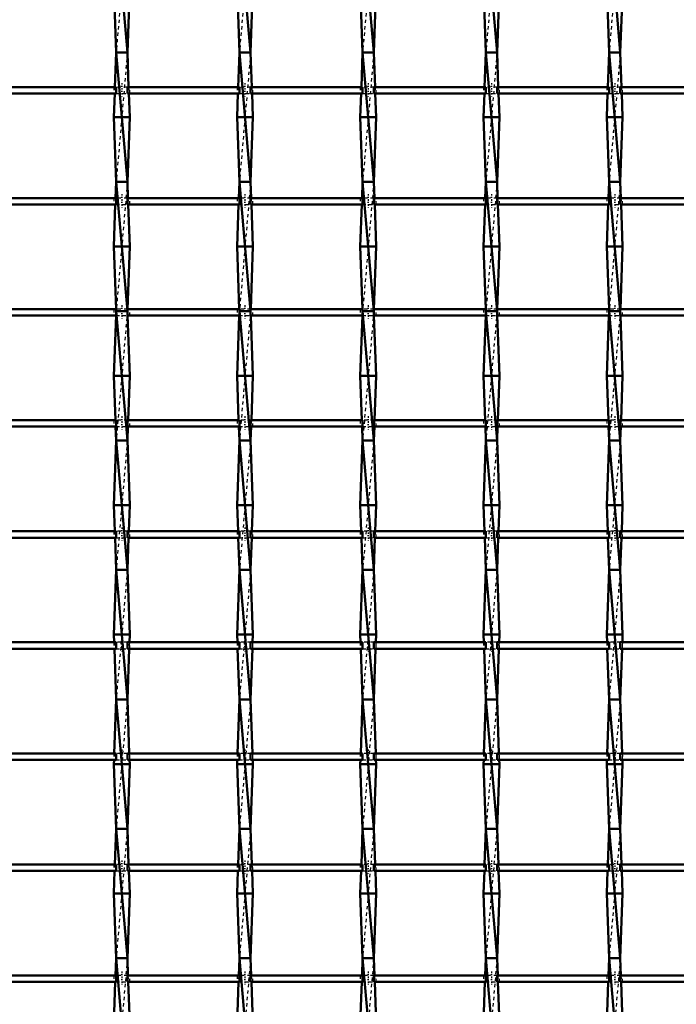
# Model space of a CAD drawing. Header units: millimetres. Extents: x -1015 to 657, y -500 to 954.
# Tile 11 of 29: x -394 to -191, y 164 to 468. Entities that reach past the tile are written whole.
import ezdxf

# ---------------------------------------------------------------- set-up
doc = ezdxf.new("R2010")
doc.units = ezdxf.units.MM
doc.linetypes.add('Center', pattern=[1.5, 0.45, -0.5, 0.05, -0.5])
doc.linetypes.add('Dashed', pattern=[2, 1, -1])
for name, color, linetype, lineweight in [('AM_0', 7, 'Continuous', 50), ('AM_7', 7, 'Center', 25), ('AM_9', 6, 'Dashed', 25)]:
    doc.layers.add(name, color=color, linetype=linetype, lineweight=lineweight)

# ---------------------------------------------------------------- blocks, each defined once
blk = doc.blocks.new('9_1dtxgxrcecm2sekvxt5zm76qg________0_in_LSSP23034382111200100035010_4')
at = {"layer": 'AM_0'}
for p, q in [((-363.68, 498), (-360.22, 458)), ((-364.4, 478), (-363.68, 458)), ((-359.5, 478), (-360.22, 458)), ((-363.68, 458), (-364.07, 447.29)), ((-360.22, 458), (-363.68, 458)), ((-363.68, 458), (-360.22, 418)), ((-360.22, 458), (-359.83, 447.29)), ((-364.14, 445.29), (-364.4, 438)), ((-359.76, 445.29), (-359.5, 438)), ((-364.4, 438), (-363.68, 418)), ((-359.5, 438), (-364.4, 438)), ((-359.5, 438), (-360.22, 418)), ((-363.68, 418), (-363.86, 412.96)), ((-360.22, 418), (-363.68, 418)), ((-363.68, 418), (-360.22, 378)), ((-360.22, 418), (-360.04, 412.96)), ((-363.94, 410.96), (-364.4, 398)), ((-359.96, 410.96), (-359.5, 398)), ((-364.4, 398), (-363.71, 378.63)), ((-359.5, 398), (-364.4, 398)), ((-359.5, 398), (-360.19, 378.63)), ((-363.68, 378), (-360.22, 338)), ((-360.22, 378), (-363.68, 378)), ((-363.73, 376.63), (-364.4, 358)), ((-360.17, 376.63), (-359.5, 358)), ((-359.5, 358), (-364.4, 358)), ((-364.4, 358), (-363.91, 344.3)), ((-359.5, 358), (-359.99, 344.3)), ((-363.84, 342.3), (-363.68, 338)), ((-360.06, 342.3), (-360.22, 338)), ((-363.68, 338), (-364.4, 318)), ((-363.68, 338), (-360.22, 298)), ((-360.22, 338), (-363.68, 338)), ((-360.22, 338), (-359.5, 318)), ((-359.5, 318), (-364.4, 318)), ((-364.4, 318), (-364.11, 309.97)), ((-359.5, 318), (-359.79, 309.97)), ((-364.04, 307.97), (-363.68, 298)), ((-359.86, 307.97), (-360.22, 298)), ((-363.68, 298), (-364.4, 278)), ((-360.22, 298), (-363.68, 298)), ((-363.68, 298), (-360.22, 258)), ((-360.22, 298), (-359.5, 278)), ((-359.5, 278), (-364.4, 278)), ((-364.4, 278), (-364.32, 275.64)), ((-359.5, 278), (-359.58, 275.64)), ((-364.24, 273.64), (-363.68, 258)), ((-359.66, 273.64), (-360.22, 258)), ((-363.68, 258), (-364.28, 241.31)), ((-360.22, 258), (-363.68, 258)), ((-363.68, 258), (-360.22, 218)), ((-360.22, 258), (-359.62, 241.31)), ((-364.35, 239.31), (-364.4, 238)), ((-364.4, 238), (-363.68, 218)), ((-359.5, 238), (-364.4, 238)), ((-359.5, 238), (-360.22, 218)), ((-359.55, 239.31), (-359.5, 238)), ((-363.68, 218), (-364.08, 206.98)), ((-363.68, 218), (-360.22, 178)), ((-360.22, 218), (-363.68, 218)), ((-360.22, 218), (-359.82, 206.98)), ((-364.15, 204.98), (-364.4, 198)), ((-359.75, 204.98), (-359.5, 198)), ((-364.4, 198), (-363.68, 178)), ((-359.5, 198), (-364.4, 198)), ((-359.5, 198), (-360.22, 178)), ((-363.68, 178), (-363.87, 172.65)), ((-363.68, 178), (-360.22, 138)), ((-360.22, 178), (-363.68, 178)), ((-360.22, 178), (-360.03, 172.65)), ((-363.95, 170.65), (-364.4, 158)), ((-359.95, 170.65), (-359.5, 158))]:
    blk.add_line(p, q, dxfattribs=at)
at = {"layer": 'AM_9'}
for p, q in [((-360.22, 498), (-363.68, 458)), ((-360.22, 458), (-363.68, 418)), ((-364.07, 447.29), (-364.14, 445.29)), ((-359.83, 447.29), (-359.76, 445.29)), ((-360.22, 418), (-363.68, 378)), ((-363.86, 412.96), (-363.94, 410.96)), ((-360.04, 412.96), (-359.96, 410.96)), ((-363.68, 378), (-363.73, 376.63)), ((-363.71, 378.63), (-363.68, 378)), ((-360.22, 378), (-363.68, 338)), ((-360.19, 378.63), (-360.22, 378)), ((-360.22, 378), (-360.17, 376.63)), ((-363.91, 344.3), (-363.84, 342.3)), ((-359.99, 344.3), (-360.06, 342.3)), ((-360.22, 338), (-363.68, 298)), ((-364.11, 309.97), (-364.04, 307.97)), ((-359.79, 309.97), (-359.86, 307.97)), ((-360.22, 298), (-363.68, 258)), ((-364.32, 275.64), (-364.24, 273.64)), ((-359.58, 275.64), (-359.66, 273.64)), ((-360.22, 258), (-363.68, 218)), ((-364.28, 241.31), (-364.35, 239.31)), ((-359.62, 241.31), (-359.55, 239.31)), ((-360.22, 218), (-363.68, 178)), ((-364.08, 206.98), (-364.15, 204.98)), ((-359.82, 206.98), (-359.75, 204.98)), ((-360.22, 178), (-363.68, 138)), ((-363.87, 172.65), (-363.95, 170.65)), ((-360.03, 172.65), (-359.95, 170.65))]:
    blk.add_line(p, q, dxfattribs=at)
blk = doc.blocks.new('10_enaftc6skjzk5pmqr5htnremq________0_in_LSSP23034382111200100035010_4')
at = {"layer": 'AM_0'}
for p, q in [((-325.58, 498), (-322.12, 458)), ((-326.3, 478), (-325.58, 458)), ((-321.4, 478), (-322.12, 458)), ((-325.58, 458), (-325.97, 447.29)), ((-322.12, 458), (-325.58, 458)), ((-325.58, 458), (-322.12, 418)), ((-322.12, 458), (-321.73, 447.29)), ((-326.04, 445.29), (-326.3, 438)), ((-321.66, 445.29), (-321.4, 438)), ((-326.3, 438), (-325.58, 418)), ((-321.4, 438), (-326.3, 438)), ((-321.4, 438), (-322.12, 418)), ((-325.58, 418), (-325.76, 412.96)), ((-322.12, 418), (-325.58, 418)), ((-325.58, 418), (-322.12, 378)), ((-322.12, 418), (-321.94, 412.96)), ((-325.84, 410.96), (-326.3, 398)), ((-321.86, 410.96), (-321.4, 398)), ((-326.3, 398), (-325.61, 378.63)), ((-321.4, 398), (-326.3, 398)), ((-321.4, 398), (-322.09, 378.63)), ((-325.58, 378), (-322.12, 338)), ((-322.12, 378), (-325.58, 378)), ((-325.63, 376.63), (-326.3, 358)), ((-322.07, 376.63), (-321.4, 358)), ((-321.4, 358), (-326.3, 358)), ((-326.3, 358), (-325.81, 344.3)), ((-321.4, 358), (-321.89, 344.3)), ((-325.74, 342.3), (-325.58, 338)), ((-321.96, 342.3), (-322.12, 338)), ((-325.58, 338), (-326.3, 318)), ((-325.58, 338), (-322.12, 298)), ((-322.12, 338), (-325.58, 338)), ((-322.12, 338), (-321.4, 318)), ((-326.3, 318), (-326.01, 309.97)), ((-321.4, 318), (-326.3, 318)), ((-321.4, 318), (-321.69, 309.97)), ((-325.94, 307.97), (-325.58, 298)), ((-321.76, 307.97), (-322.12, 298)), ((-325.58, 298), (-326.3, 278)), ((-322.12, 298), (-325.58, 298)), ((-325.58, 298), (-322.12, 258)), ((-322.12, 298), (-321.4, 278)), ((-321.4, 278), (-326.3, 278)), ((-326.3, 278), (-326.22, 275.64)), ((-321.4, 278), (-321.48, 275.64)), ((-326.14, 273.64), (-325.58, 258)), ((-321.56, 273.64), (-322.12, 258)), ((-325.58, 258), (-326.18, 241.31)), ((-325.58, 258), (-322.12, 218)), ((-322.12, 258), (-325.58, 258)), ((-322.12, 258), (-321.52, 241.31)), ((-326.25, 239.31), (-326.3, 238)), ((-321.4, 238), (-326.3, 238)), ((-326.3, 238), (-325.58, 218)), ((-321.4, 238), (-322.12, 218)), ((-321.45, 239.31), (-321.4, 238)), ((-325.58, 218), (-325.98, 206.98)), ((-325.58, 218), (-322.12, 178)), ((-322.12, 218), (-325.58, 218)), ((-322.12, 218), (-321.72, 206.98)), ((-326.05, 204.98), (-326.3, 198)), ((-321.65, 204.98), (-321.4, 198)), ((-326.3, 198), (-325.58, 178)), ((-321.4, 198), (-326.3, 198)), ((-321.4, 198), (-322.12, 178)), ((-325.58, 178), (-325.77, 172.65)), ((-322.12, 178), (-325.58, 178)), ((-325.58, 178), (-322.12, 138)), ((-322.12, 178), (-321.93, 172.65)), ((-325.85, 170.65), (-326.3, 158)), ((-321.85, 170.65), (-321.4, 158))]:
    blk.add_line(p, q, dxfattribs=at)
at = {"layer": 'AM_9'}
for p, q in [((-322.12, 498), (-325.58, 458)), ((-322.12, 458), (-325.58, 418)), ((-325.97, 447.29), (-326.04, 445.29)), ((-321.73, 447.29), (-321.66, 445.29)), ((-322.12, 418), (-325.58, 378)), ((-325.76, 412.96), (-325.84, 410.96)), ((-321.94, 412.96), (-321.86, 410.96)), ((-325.58, 378), (-325.63, 376.63)), ((-325.61, 378.63), (-325.58, 378)), ((-322.12, 378), (-325.58, 338)), ((-322.09, 378.63), (-322.12, 378)), ((-322.12, 378), (-322.07, 376.63)), ((-325.81, 344.3), (-325.74, 342.3)), ((-321.89, 344.3), (-321.96, 342.3)), ((-322.12, 338), (-325.58, 298)), ((-326.01, 309.97), (-325.94, 307.97)), ((-321.69, 309.97), (-321.76, 307.97)), ((-322.12, 298), (-325.58, 258)), ((-326.22, 275.64), (-326.14, 273.64)), ((-321.48, 275.64), (-321.56, 273.64)), ((-322.12, 258), (-325.58, 218)), ((-326.18, 241.31), (-326.25, 239.31)), ((-321.52, 241.31), (-321.45, 239.31)), ((-322.12, 218), (-325.58, 178)), ((-325.98, 206.98), (-326.05, 204.98)), ((-321.72, 206.98), (-321.65, 204.98)), ((-322.12, 178), (-325.58, 138)), ((-325.77, 172.65), (-325.85, 170.65)), ((-321.93, 172.65), (-321.85, 170.65))]:
    blk.add_line(p, q, dxfattribs=at)
blk = doc.blocks.new('11_9r05q80eah3ocpiowgy894jhm________0_in_LSSP23034382111200100035010_4')
at = {"layer": 'AM_0'}
for p, q in [((-287.48, 498), (-284.02, 458)), ((-288.2, 478), (-287.48, 458)), ((-283.3, 478), (-284.02, 458)), ((-287.48, 458), (-287.87, 447.29)), ((-284.02, 458), (-287.48, 458)), ((-287.48, 458), (-284.02, 418)), ((-284.02, 458), (-283.63, 447.29)), ((-287.94, 445.29), (-288.2, 438)), ((-283.56, 445.29), (-283.3, 438)), ((-288.2, 438), (-287.48, 418)), ((-283.3, 438), (-288.2, 438)), ((-283.3, 438), (-284.02, 418)), ((-287.48, 418), (-287.66, 412.96)), ((-284.02, 418), (-287.48, 418)), ((-287.48, 418), (-284.02, 378)), ((-284.02, 418), (-283.84, 412.96)), ((-287.74, 410.96), (-288.2, 398)), ((-283.76, 410.96), (-283.3, 398)), ((-283.3, 398), (-288.2, 398)), ((-288.2, 398), (-287.51, 378.63)), ((-283.3, 398), (-283.99, 378.63)), ((-287.48, 378), (-284.02, 338)), ((-284.02, 378), (-287.48, 378)), ((-287.53, 376.63), (-288.2, 358)), ((-283.97, 376.63), (-283.3, 358)), ((-283.3, 358), (-288.2, 358)), ((-288.2, 358), (-287.71, 344.3)), ((-283.3, 358), (-283.79, 344.3)), ((-287.64, 342.3), (-287.48, 338)), ((-283.86, 342.3), (-284.02, 338)), ((-287.48, 338), (-288.2, 318)), ((-284.02, 338), (-287.48, 338)), ((-287.48, 338), (-284.02, 298)), ((-284.02, 338), (-283.3, 318)), ((-288.2, 318), (-287.91, 309.97)), ((-283.3, 318), (-288.2, 318)), ((-283.3, 318), (-283.59, 309.97)), ((-287.84, 307.97), (-287.48, 298)), ((-283.66, 307.97), (-284.02, 298)), ((-287.48, 298), (-288.2, 278)), ((-284.02, 298), (-287.48, 298)), ((-287.48, 298), (-284.02, 258)), ((-284.02, 298), (-283.3, 278)), ((-288.2, 278), (-288.12, 275.64)), ((-283.3, 278), (-288.2, 278)), ((-283.3, 278), (-283.38, 275.64)), ((-288.04, 273.64), (-287.48, 258)), ((-283.46, 273.64), (-284.02, 258)), ((-287.48, 258), (-288.08, 241.31)), ((-284.02, 258), (-287.48, 258)), ((-287.48, 258), (-284.02, 218)), ((-284.02, 258), (-283.42, 241.31)), ((-288.15, 239.31), (-288.2, 238)), ((-283.3, 238), (-288.2, 238)), ((-288.2, 238), (-287.48, 218)), ((-283.3, 238), (-284.02, 218)), ((-283.35, 239.31), (-283.3, 238)), ((-287.48, 218), (-287.88, 206.98)), ((-287.48, 218), (-284.02, 178)), ((-284.02, 218), (-287.48, 218)), ((-284.02, 218), (-283.62, 206.98)), ((-287.95, 204.98), (-288.2, 198)), ((-283.55, 204.98), (-283.3, 198)), ((-288.2, 198), (-287.48, 178)), ((-283.3, 198), (-288.2, 198)), ((-283.3, 198), (-284.02, 178)), ((-287.48, 178), (-287.67, 172.65)), ((-284.02, 178), (-287.48, 178)), ((-287.48, 178), (-284.02, 138)), ((-284.02, 178), (-283.83, 172.65)), ((-287.75, 170.65), (-288.2, 158)), ((-283.75, 170.65), (-283.3, 158))]:
    blk.add_line(p, q, dxfattribs=at)
at = {"layer": 'AM_9'}
for p, q in [((-284.02, 498), (-287.48, 458)), ((-284.02, 458), (-287.48, 418)), ((-287.87, 447.29), (-287.94, 445.29)), ((-283.63, 447.29), (-283.56, 445.29)), ((-284.02, 418), (-287.48, 378)), ((-287.66, 412.96), (-287.74, 410.96)), ((-283.84, 412.96), (-283.76, 410.96)), ((-287.48, 378), (-287.53, 376.63)), ((-287.51, 378.63), (-287.48, 378)), ((-284.02, 378), (-287.48, 338)), ((-283.99, 378.63), (-284.02, 378)), ((-284.02, 378), (-283.97, 376.63)), ((-287.71, 344.3), (-287.64, 342.3)), ((-283.79, 344.3), (-283.86, 342.3)), ((-284.02, 338), (-287.48, 298)), ((-287.91, 309.97), (-287.84, 307.97)), ((-283.59, 309.97), (-283.66, 307.97)), ((-284.02, 298), (-287.48, 258)), ((-288.12, 275.64), (-288.04, 273.64)), ((-283.38, 275.64), (-283.46, 273.64)), ((-284.02, 258), (-287.48, 218)), ((-288.08, 241.31), (-288.15, 239.31)), ((-283.42, 241.31), (-283.35, 239.31)), ((-284.02, 218), (-287.48, 178)), ((-287.88, 206.98), (-287.95, 204.98)), ((-283.62, 206.98), (-283.55, 204.98)), ((-284.02, 178), (-287.48, 138)), ((-287.67, 172.65), (-287.75, 170.65)), ((-283.83, 172.65), (-283.75, 170.65))]:
    blk.add_line(p, q, dxfattribs=at)
blk = doc.blocks.new('12_hw4xsobmwpubuep6j9njqtwuf________0_in_LSSP23034382111200100035010_4')
at = {"layer": 'AM_0'}
for p, q in [((-249.38, 498), (-245.92, 458)), ((-250.1, 478), (-249.38, 458)), ((-245.2, 478), (-245.92, 458)), ((-249.38, 458), (-249.77, 447.29)), ((-245.92, 458), (-249.38, 458)), ((-249.38, 458), (-245.92, 418)), ((-245.92, 458), (-245.53, 447.29)), ((-249.84, 445.29), (-250.1, 438)), ((-245.46, 445.29), (-245.2, 438)), ((-250.1, 438), (-249.38, 418)), ((-245.2, 438), (-250.1, 438)), ((-245.2, 438), (-245.92, 418)), ((-249.38, 418), (-249.56, 412.96)), ((-245.92, 418), (-249.38, 418)), ((-249.38, 418), (-245.92, 378)), ((-245.92, 418), (-245.74, 412.96)), ((-249.64, 410.96), (-250.1, 398)), ((-245.66, 410.96), (-245.2, 398)), ((-245.2, 398), (-250.1, 398)), ((-250.1, 398), (-249.41, 378.63)), ((-245.2, 398), (-245.89, 378.63)), ((-249.38, 378), (-245.92, 338)), ((-245.92, 378), (-249.38, 378)), ((-249.43, 376.63), (-250.1, 358)), ((-245.87, 376.63), (-245.2, 358)), ((-245.2, 358), (-250.1, 358)), ((-250.1, 358), (-249.61, 344.3)), ((-245.2, 358), (-245.69, 344.3)), ((-249.54, 342.3), (-249.38, 338)), ((-245.76, 342.3), (-245.92, 338)), ((-249.38, 338), (-250.1, 318)), ((-245.92, 338), (-249.38, 338)), ((-249.38, 338), (-245.92, 298)), ((-245.92, 338), (-245.2, 318)), ((-250.1, 318), (-249.81, 309.97)), ((-245.2, 318), (-250.1, 318)), ((-245.2, 318), (-245.49, 309.97)), ((-249.74, 307.97), (-249.38, 298)), ((-245.56, 307.97), (-245.92, 298)), ((-249.38, 298), (-250.1, 278)), ((-245.92, 298), (-249.38, 298)), ((-249.38, 298), (-245.92, 258)), ((-245.92, 298), (-245.2, 278)), ((-245.2, 278), (-250.1, 278)), ((-250.1, 278), (-250.02, 275.64)), ((-245.2, 278), (-245.28, 275.64)), ((-249.94, 273.64), (-249.38, 258)), ((-245.36, 273.64), (-245.92, 258)), ((-249.38, 258), (-249.98, 241.31)), ((-249.38, 258), (-245.92, 218)), ((-245.92, 258), (-249.38, 258)), ((-245.92, 258), (-245.32, 241.31)), ((-250.05, 239.31), (-250.1, 238)), ((-245.2, 238), (-250.1, 238)), ((-250.1, 238), (-249.38, 218)), ((-245.2, 238), (-245.92, 218)), ((-245.25, 239.31), (-245.2, 238)), ((-249.38, 218), (-249.78, 206.98)), ((-249.38, 218), (-245.92, 178)), ((-245.92, 218), (-249.38, 218)), ((-245.92, 218), (-245.52, 206.98)), ((-249.85, 204.98), (-250.1, 198)), ((-245.45, 204.98), (-245.2, 198)), ((-245.2, 198), (-250.1, 198)), ((-250.1, 198), (-249.38, 178)), ((-245.2, 198), (-245.92, 178)), ((-249.38, 178), (-249.57, 172.65)), ((-249.38, 178), (-245.92, 138)), ((-245.92, 178), (-249.38, 178)), ((-245.92, 178), (-245.73, 172.65)), ((-249.65, 170.65), (-250.1, 158)), ((-245.65, 170.65), (-245.2, 158))]:
    blk.add_line(p, q, dxfattribs=at)
at = {"layer": 'AM_9'}
for p, q in [((-245.92, 498), (-249.38, 458)), ((-245.92, 458), (-249.38, 418)), ((-249.77, 447.29), (-249.84, 445.29)), ((-245.53, 447.29), (-245.46, 445.29)), ((-245.92, 418), (-249.38, 378)), ((-249.56, 412.96), (-249.64, 410.96)), ((-245.74, 412.96), (-245.66, 410.96)), ((-249.38, 378), (-249.43, 376.63)), ((-249.41, 378.63), (-249.38, 378)), ((-245.92, 378), (-249.38, 338)), ((-245.89, 378.63), (-245.92, 378)), ((-245.92, 378), (-245.87, 376.63)), ((-249.61, 344.3), (-249.54, 342.3)), ((-245.69, 344.3), (-245.76, 342.3)), ((-245.92, 338), (-249.38, 298)), ((-249.81, 309.97), (-249.74, 307.97)), ((-245.49, 309.97), (-245.56, 307.97)), ((-245.92, 298), (-249.38, 258)), ((-250.02, 275.64), (-249.94, 273.64)), ((-245.28, 275.64), (-245.36, 273.64)), ((-245.92, 258), (-249.38, 218)), ((-249.98, 241.31), (-250.05, 239.31)), ((-245.32, 241.31), (-245.25, 239.31)), ((-245.92, 218), (-249.38, 178)), ((-249.78, 206.98), (-249.85, 204.98)), ((-245.52, 206.98), (-245.45, 204.98)), ((-245.92, 178), (-249.38, 138)), ((-249.57, 172.65), (-249.65, 170.65)), ((-245.73, 172.65), (-245.65, 170.65))]:
    blk.add_line(p, q, dxfattribs=at)
blk = doc.blocks.new('13_degqc0vmkqrz8p42gkclhe0ut________0_in_LSSP23034382111200100035010_4')
at = {"layer": 'AM_0'}
for p, q in [((-211.28, 498), (-207.82, 458)), ((-212, 478), (-211.28, 458)), ((-207.1, 478), (-207.82, 458)), ((-211.28, 458), (-211.67, 447.29)), ((-207.82, 458), (-211.28, 458)), ((-211.28, 458), (-207.82, 418)), ((-207.82, 458), (-207.43, 447.29)), ((-211.74, 445.29), (-212, 438)), ((-207.36, 445.29), (-207.1, 438)), ((-212, 438), (-211.28, 418)), ((-207.1, 438), (-212, 438)), ((-207.1, 438), (-207.82, 418)), ((-211.28, 418), (-211.46, 412.96)), ((-207.82, 418), (-211.28, 418)), ((-211.28, 418), (-207.82, 378)), ((-207.82, 418), (-207.64, 412.96)), ((-211.54, 410.96), (-212, 398)), ((-207.56, 410.96), (-207.1, 398)), ((-207.1, 398), (-212, 398)), ((-212, 398), (-211.31, 378.63)), ((-207.1, 398), (-207.79, 378.63)), ((-211.28, 378), (-207.82, 338)), ((-207.82, 378), (-211.28, 378)), ((-211.33, 376.63), (-212, 358)), ((-207.77, 376.63), (-207.1, 358)), ((-207.1, 358), (-212, 358)), ((-212, 358), (-211.51, 344.3)), ((-207.1, 358), (-207.59, 344.3)), ((-211.44, 342.3), (-211.28, 338)), ((-207.66, 342.3), (-207.82, 338)), ((-211.28, 338), (-212, 318)), ((-207.82, 338), (-211.28, 338)), ((-211.28, 338), (-207.82, 298)), ((-207.82, 338), (-207.1, 318)), ((-212, 318), (-211.71, 309.97)), ((-207.1, 318), (-212, 318)), ((-207.1, 318), (-207.39, 309.97)), ((-211.64, 307.97), (-211.28, 298)), ((-207.46, 307.97), (-207.82, 298)), ((-211.28, 298), (-212, 278)), ((-207.82, 298), (-211.28, 298)), ((-211.28, 298), (-207.82, 258)), ((-207.82, 298), (-207.1, 278)), ((-207.1, 278), (-212, 278)), ((-212, 278), (-211.92, 275.64)), ((-207.1, 278), (-207.18, 275.64)), ((-211.84, 273.64), (-211.28, 258)), ((-207.26, 273.64), (-207.82, 258)), ((-211.28, 258), (-211.88, 241.31)), ((-211.28, 258), (-207.82, 218)), ((-207.82, 258), (-211.28, 258)), ((-207.82, 258), (-207.22, 241.31)), ((-211.95, 239.31), (-212, 238)), ((-212, 238), (-211.28, 218)), ((-207.1, 238), (-212, 238)), ((-207.1, 238), (-207.82, 218)), ((-207.15, 239.31), (-207.1, 238)), ((-211.28, 218), (-211.68, 206.98)), ((-211.28, 218), (-207.82, 178)), ((-207.82, 218), (-211.28, 218)), ((-207.82, 218), (-207.42, 206.98)), ((-211.75, 204.98), (-212, 198)), ((-207.35, 204.98), (-207.1, 198)), ((-207.1, 198), (-212, 198)), ((-212, 198), (-211.28, 178)), ((-207.1, 198), (-207.82, 178)), ((-211.28, 178), (-211.47, 172.65)), ((-211.28, 178), (-207.82, 138)), ((-207.82, 178), (-211.28, 178)), ((-207.82, 178), (-207.63, 172.65)), ((-211.55, 170.65), (-212, 158)), ((-207.55, 170.65), (-207.1, 158))]:
    blk.add_line(p, q, dxfattribs=at)
at = {"layer": 'AM_9'}
for p, q in [((-207.82, 498), (-211.28, 458)), ((-207.82, 458), (-211.28, 418)), ((-211.67, 447.29), (-211.74, 445.29)), ((-207.43, 447.29), (-207.36, 445.29)), ((-207.82, 418), (-211.28, 378)), ((-211.46, 412.96), (-211.54, 410.96)), ((-207.64, 412.96), (-207.56, 410.96)), ((-211.28, 378), (-211.33, 376.63)), ((-211.31, 378.63), (-211.28, 378)), ((-207.82, 378), (-211.28, 338)), ((-207.79, 378.63), (-207.82, 378)), ((-207.82, 378), (-207.77, 376.63)), ((-211.51, 344.3), (-211.44, 342.3)), ((-207.59, 344.3), (-207.66, 342.3)), ((-207.82, 338), (-211.28, 298)), ((-211.71, 309.97), (-211.64, 307.97)), ((-207.39, 309.97), (-207.46, 307.97)), ((-207.82, 298), (-211.28, 258)), ((-211.92, 275.64), (-211.84, 273.64)), ((-207.18, 275.64), (-207.26, 273.64)), ((-207.82, 258), (-211.28, 218)), ((-211.88, 241.31), (-211.95, 239.31)), ((-207.22, 241.31), (-207.15, 239.31)), ((-207.82, 218), (-211.28, 178)), ((-211.68, 206.98), (-211.75, 204.98)), ((-207.42, 206.98), (-207.35, 204.98)), ((-207.82, 178), (-211.28, 138)), ((-211.47, 172.65), (-211.55, 170.65)), ((-207.63, 172.65), (-207.55, 170.65))]:
    blk.add_line(p, q, dxfattribs=at)
blk = doc.blocks.new('55_31osm7ojykhf53s5sb7mkqvcg________0_in_LSSP23034382111200100035010_4')
at = {"layer": 'AM_0'}
for p, q in [((-363.68, 172.65), (-398.32, 172.65)), ((-363.68, 170.65), (-398.32, 170.65)), ((-363.68, 172.65), (-363.68, 170.65)), ((-325.58, 172.65), (-360.22, 172.65)), ((-360.22, 170.65), (-360.22, 172.65)), ((-325.58, 170.65), (-360.22, 170.65)), ((-325.58, 172.65), (-325.58, 170.65)), ((-287.48, 172.65), (-322.12, 172.65)), ((-322.12, 170.65), (-322.12, 172.65)), ((-287.48, 170.65), (-322.12, 170.65)), ((-287.48, 172.65), (-287.48, 170.65)), ((-249.38, 172.65), (-284.02, 172.65)), ((-284.02, 170.65), (-284.02, 172.65)), ((-249.38, 170.65), (-284.02, 170.65)), ((-249.38, 172.65), (-249.38, 170.65)), ((-211.28, 172.65), (-245.92, 172.65)), ((-245.92, 170.65), (-245.92, 172.65)), ((-211.28, 170.65), (-245.92, 170.65)), ((-211.28, 172.65), (-211.28, 170.65)), ((-173.18, 172.65), (-207.82, 172.65)), ((-207.82, 170.65), (-207.82, 172.65)), ((-173.18, 170.65), (-207.82, 170.65))]:
    blk.add_line(p, q, dxfattribs=at)
at = {"layer": 'AM_7'}
for p, q in [((-361.95, 173.85), (-361.95, 169.45)), ((-323.85, 173.85), (-323.85, 169.45)), ((-285.75, 173.85), (-285.75, 169.45)), ((-247.65, 173.85), (-247.65, 169.45)), ((-209.55, 173.85), (-209.55, 169.45))]:
    blk.add_line(p, q, dxfattribs=at)
at = {"layer": 'AM_9'}
for p, q in [((-364.4, 172.65), (-364.4, 170.65)), ((-360.22, 172.65), (-363.68, 172.65)), ((-363.68, 170.65), (-360.22, 170.65)), ((-359.5, 170.65), (-359.5, 172.65)), ((-326.3, 172.65), (-326.3, 170.65)), ((-322.12, 172.65), (-325.58, 172.65)), ((-325.58, 170.65), (-322.12, 170.65)), ((-321.4, 170.65), (-321.4, 172.65)), ((-288.2, 172.65), (-288.2, 170.65)), ((-284.02, 172.65), (-287.48, 172.65)), ((-287.48, 170.65), (-284.02, 170.65)), ((-283.3, 170.65), (-283.3, 172.65)), ((-250.1, 172.65), (-250.1, 170.65)), ((-245.92, 172.65), (-249.38, 172.65)), ((-249.38, 170.65), (-245.92, 170.65)), ((-245.2, 170.65), (-245.2, 172.65)), ((-212, 172.65), (-212, 170.65)), ((-207.82, 172.65), (-211.28, 172.65)), ((-211.28, 170.65), (-207.82, 170.65)), ((-207.1, 170.65), (-207.1, 172.65))]:
    blk.add_line(p, q, dxfattribs=at)
blk = doc.blocks.new('56_trdjg113o0bcu8ro5bvf2aiml________0_in_LSSP23034382111200100035010_4')
at = {"layer": 'AM_0'}
for p, q in [((-363.68, 206.98), (-398.32, 206.98)), ((-363.68, 204.98), (-398.32, 204.98)), ((-363.68, 206.98), (-363.68, 204.98)), ((-325.58, 206.98), (-360.22, 206.98)), ((-360.22, 204.98), (-360.22, 206.98)), ((-325.58, 204.98), (-360.22, 204.98)), ((-325.58, 206.98), (-325.58, 204.98)), ((-287.48, 206.98), (-322.12, 206.98)), ((-322.12, 204.98), (-322.12, 206.98)), ((-287.48, 204.98), (-322.12, 204.98)), ((-287.48, 206.98), (-287.48, 204.98)), ((-249.38, 206.98), (-284.02, 206.98)), ((-284.02, 204.98), (-284.02, 206.98)), ((-249.38, 204.98), (-284.02, 204.98)), ((-249.38, 206.98), (-249.38, 204.98)), ((-211.28, 206.98), (-245.92, 206.98)), ((-245.92, 204.98), (-245.92, 206.98)), ((-211.28, 204.98), (-245.92, 204.98)), ((-211.28, 206.98), (-211.28, 204.98)), ((-173.18, 206.98), (-207.82, 206.98)), ((-207.82, 204.98), (-207.82, 206.98)), ((-173.18, 204.98), (-207.82, 204.98))]:
    blk.add_line(p, q, dxfattribs=at)
at = {"layer": 'AM_7'}
for p, q in [((-361.95, 208.18), (-361.95, 203.78)), ((-323.85, 208.18), (-323.85, 203.78)), ((-285.75, 208.18), (-285.75, 203.78)), ((-247.65, 208.18), (-247.65, 203.78)), ((-209.55, 208.18), (-209.55, 203.78))]:
    blk.add_line(p, q, dxfattribs=at)
at = {"layer": 'AM_9'}
for p, q in [((-364.4, 206.98), (-364.4, 204.98)), ((-360.22, 206.98), (-363.68, 206.98)), ((-363.68, 204.98), (-360.22, 204.98)), ((-359.5, 204.98), (-359.5, 206.98)), ((-326.3, 206.98), (-326.3, 204.98)), ((-322.12, 206.98), (-325.58, 206.98)), ((-325.58, 204.98), (-322.12, 204.98)), ((-321.4, 204.98), (-321.4, 206.98)), ((-288.2, 206.98), (-288.2, 204.98)), ((-284.02, 206.98), (-287.48, 206.98)), ((-287.48, 204.98), (-284.02, 204.98)), ((-283.3, 204.98), (-283.3, 206.98)), ((-250.1, 206.98), (-250.1, 204.98)), ((-245.92, 206.98), (-249.38, 206.98)), ((-249.38, 204.98), (-245.92, 204.98)), ((-245.2, 204.98), (-245.2, 206.98)), ((-212, 206.98), (-212, 204.98)), ((-207.82, 206.98), (-211.28, 206.98)), ((-211.28, 204.98), (-207.82, 204.98)), ((-207.1, 204.98), (-207.1, 206.98))]:
    blk.add_line(p, q, dxfattribs=at)
blk = doc.blocks.new('57_57lwovjka21ccmw956mgjjc7t________0_in_LSSP23034382111200100035010_4')
at = {"layer": 'AM_0'}
for p, q in [((-363.68, 241.31), (-398.32, 241.31)), ((-363.68, 241.31), (-363.68, 239.31)), ((-325.58, 241.31), (-360.22, 241.31)), ((-360.22, 239.31), (-360.22, 241.31)), ((-325.58, 241.31), (-325.58, 239.31)), ((-287.48, 241.31), (-322.12, 241.31)), ((-322.12, 239.31), (-322.12, 241.31)), ((-287.48, 241.31), (-287.48, 239.31)), ((-249.38, 241.31), (-284.02, 241.31)), ((-284.02, 239.31), (-284.02, 241.31)), ((-249.38, 241.31), (-249.38, 239.31)), ((-211.28, 241.31), (-245.92, 241.31)), ((-245.92, 239.31), (-245.92, 241.31)), ((-211.28, 241.31), (-211.28, 239.31)), ((-173.18, 241.31), (-207.82, 241.31)), ((-207.82, 239.31), (-207.82, 241.31)), ((-363.68, 239.31), (-398.32, 239.31)), ((-325.58, 239.31), (-360.22, 239.31)), ((-287.48, 239.31), (-322.12, 239.31)), ((-249.38, 239.31), (-284.02, 239.31)), ((-211.28, 239.31), (-245.92, 239.31)), ((-173.18, 239.31), (-207.82, 239.31))]:
    blk.add_line(p, q, dxfattribs=at)
at = {"layer": 'AM_7'}
for p, q in [((-361.95, 242.51), (-361.95, 238.11)), ((-323.85, 242.51), (-323.85, 238.11)), ((-285.75, 242.51), (-285.75, 238.11)), ((-247.65, 242.51), (-247.65, 238.11)), ((-209.55, 242.51), (-209.55, 238.11))]:
    blk.add_line(p, q, dxfattribs=at)
at = {"layer": 'AM_9'}
for p, q in [((-364.4, 241.31), (-364.4, 239.31)), ((-360.22, 241.31), (-363.68, 241.31)), ((-359.5, 239.31), (-359.5, 241.31)), ((-326.3, 241.31), (-326.3, 239.31)), ((-322.12, 241.31), (-325.58, 241.31)), ((-321.4, 239.31), (-321.4, 241.31)), ((-288.2, 241.31), (-288.2, 239.31)), ((-284.02, 241.31), (-287.48, 241.31)), ((-283.3, 239.31), (-283.3, 241.31)), ((-250.1, 241.31), (-250.1, 239.31)), ((-245.92, 241.31), (-249.38, 241.31)), ((-245.2, 239.31), (-245.2, 241.31)), ((-212, 241.31), (-212, 239.31)), ((-207.82, 241.31), (-211.28, 241.31)), ((-207.1, 239.31), (-207.1, 241.31)), ((-363.68, 239.31), (-360.22, 239.31)), ((-325.58, 239.31), (-322.12, 239.31)), ((-287.48, 239.31), (-284.02, 239.31)), ((-249.38, 239.31), (-245.92, 239.31)), ((-211.28, 239.31), (-207.82, 239.31))]:
    blk.add_line(p, q, dxfattribs=at)
blk = doc.blocks.new('58_6ewtvq109fpg4gij95gm6yh3e________0_in_LSSP23034382111200100035010_4')
at = {"layer": 'AM_0'}
for p, q in [((-363.68, 275.64), (-398.32, 275.64)), ((-363.68, 275.64), (-363.68, 273.64)), ((-325.58, 275.64), (-360.22, 275.64)), ((-360.22, 273.64), (-360.22, 275.64)), ((-325.58, 275.64), (-325.58, 273.64)), ((-287.48, 275.64), (-322.12, 275.64)), ((-322.12, 273.64), (-322.12, 275.64)), ((-287.48, 275.64), (-287.48, 273.64)), ((-249.38, 275.64), (-284.02, 275.64)), ((-284.02, 273.64), (-284.02, 275.64)), ((-249.38, 275.64), (-249.38, 273.64)), ((-211.28, 275.64), (-245.92, 275.64)), ((-245.92, 273.64), (-245.92, 275.64)), ((-211.28, 275.64), (-211.28, 273.64)), ((-173.18, 275.64), (-207.82, 275.64)), ((-207.82, 273.64), (-207.82, 275.64)), ((-363.68, 273.64), (-398.32, 273.64)), ((-325.58, 273.64), (-360.22, 273.64)), ((-287.48, 273.64), (-322.12, 273.64)), ((-249.38, 273.64), (-284.02, 273.64)), ((-211.28, 273.64), (-245.92, 273.64)), ((-173.18, 273.64), (-207.82, 273.64))]:
    blk.add_line(p, q, dxfattribs=at)
at = {"layer": 'AM_7'}
for p, q in [((-361.95, 276.84), (-361.95, 272.44)), ((-323.85, 276.84), (-323.85, 272.44)), ((-285.75, 276.84), (-285.75, 272.44)), ((-247.65, 276.84), (-247.65, 272.44)), ((-209.55, 276.84), (-209.55, 272.44))]:
    blk.add_line(p, q, dxfattribs=at)
at = {"layer": 'AM_9'}
for p, q in [((-364.4, 275.64), (-364.4, 273.64)), ((-360.22, 275.64), (-363.68, 275.64)), ((-359.5, 273.64), (-359.5, 275.64)), ((-326.3, 275.64), (-326.3, 273.64)), ((-322.12, 275.64), (-325.58, 275.64)), ((-321.4, 273.64), (-321.4, 275.64)), ((-288.2, 275.64), (-288.2, 273.64)), ((-284.02, 275.64), (-287.48, 275.64)), ((-283.3, 273.64), (-283.3, 275.64)), ((-250.1, 275.64), (-250.1, 273.64)), ((-245.92, 275.64), (-249.38, 275.64)), ((-245.2, 273.64), (-245.2, 275.64)), ((-212, 275.64), (-212, 273.64)), ((-207.82, 275.64), (-211.28, 275.64)), ((-207.1, 273.64), (-207.1, 275.64)), ((-363.68, 273.64), (-360.22, 273.64)), ((-325.58, 273.64), (-322.12, 273.64)), ((-287.48, 273.64), (-284.02, 273.64)), ((-249.38, 273.64), (-245.92, 273.64)), ((-211.28, 273.64), (-207.82, 273.64))]:
    blk.add_line(p, q, dxfattribs=at)
blk = doc.blocks.new('59_qtu5sla6vvrm43eklfg1nqm2a________0_in_LSSP23034382111200100035010_4')
at = {"layer": 'AM_0'}
for p, q in [((-363.68, 309.97), (-398.32, 309.97)), ((-363.68, 307.97), (-398.32, 307.97)), ((-363.68, 309.97), (-363.68, 307.97)), ((-325.58, 309.97), (-360.22, 309.97)), ((-360.22, 307.97), (-360.22, 309.97)), ((-325.58, 307.97), (-360.22, 307.97)), ((-325.58, 309.97), (-325.58, 307.97)), ((-287.48, 309.97), (-322.12, 309.97)), ((-322.12, 307.97), (-322.12, 309.97)), ((-287.48, 307.97), (-322.12, 307.97)), ((-287.48, 309.97), (-287.48, 307.97)), ((-249.38, 309.97), (-284.02, 309.97)), ((-284.02, 307.97), (-284.02, 309.97)), ((-249.38, 307.97), (-284.02, 307.97)), ((-249.38, 309.97), (-249.38, 307.97)), ((-211.28, 309.97), (-245.92, 309.97)), ((-245.92, 307.97), (-245.92, 309.97)), ((-211.28, 307.97), (-245.92, 307.97)), ((-211.28, 309.97), (-211.28, 307.97)), ((-173.18, 309.97), (-207.82, 309.97)), ((-207.82, 307.97), (-207.82, 309.97)), ((-173.18, 307.97), (-207.82, 307.97))]:
    blk.add_line(p, q, dxfattribs=at)
at = {"layer": 'AM_7'}
for p, q in [((-361.95, 311.17), (-361.95, 306.77)), ((-323.85, 311.17), (-323.85, 306.77)), ((-285.75, 311.17), (-285.75, 306.77)), ((-247.65, 311.17), (-247.65, 306.77)), ((-209.55, 311.17), (-209.55, 306.77))]:
    blk.add_line(p, q, dxfattribs=at)
at = {"layer": 'AM_9'}
for p, q in [((-364.4, 309.97), (-364.4, 307.97)), ((-360.22, 309.97), (-363.68, 309.97)), ((-363.68, 307.97), (-360.22, 307.97)), ((-359.5, 307.97), (-359.5, 309.97)), ((-326.3, 309.97), (-326.3, 307.97)), ((-322.12, 309.97), (-325.58, 309.97)), ((-325.58, 307.97), (-322.12, 307.97)), ((-321.4, 307.97), (-321.4, 309.97)), ((-288.2, 309.97), (-288.2, 307.97)), ((-284.02, 309.97), (-287.48, 309.97)), ((-287.48, 307.97), (-284.02, 307.97)), ((-283.3, 307.97), (-283.3, 309.97)), ((-250.1, 309.97), (-250.1, 307.97)), ((-245.92, 309.97), (-249.38, 309.97)), ((-249.38, 307.97), (-245.92, 307.97)), ((-245.2, 307.97), (-245.2, 309.97)), ((-212, 309.97), (-212, 307.97)), ((-207.82, 309.97), (-211.28, 309.97)), ((-211.28, 307.97), (-207.82, 307.97)), ((-207.1, 307.97), (-207.1, 309.97))]:
    blk.add_line(p, q, dxfattribs=at)
blk = doc.blocks.new('60_w4lkc5znxcwbisrgyvfm0x7hj________0_in_LSSP23034382111200100035010_4')
at = {"layer": 'AM_0'}
for p, q in [((-363.68, 344.3), (-398.32, 344.3)), ((-363.68, 344.3), (-363.68, 342.3)), ((-325.58, 344.3), (-360.22, 344.3)), ((-360.22, 342.3), (-360.22, 344.3)), ((-325.58, 344.3), (-325.58, 342.3)), ((-287.48, 344.3), (-322.12, 344.3)), ((-322.12, 342.3), (-322.12, 344.3)), ((-287.48, 344.3), (-287.48, 342.3)), ((-249.38, 344.3), (-284.02, 344.3)), ((-284.02, 342.3), (-284.02, 344.3)), ((-249.38, 344.3), (-249.38, 342.3)), ((-211.28, 344.3), (-245.92, 344.3)), ((-245.92, 342.3), (-245.92, 344.3)), ((-211.28, 344.3), (-211.28, 342.3)), ((-173.18, 344.3), (-207.82, 344.3)), ((-207.82, 342.3), (-207.82, 344.3)), ((-363.68, 342.3), (-398.32, 342.3)), ((-325.58, 342.3), (-360.22, 342.3)), ((-287.48, 342.3), (-322.12, 342.3)), ((-249.38, 342.3), (-284.02, 342.3)), ((-211.28, 342.3), (-245.92, 342.3)), ((-173.18, 342.3), (-207.82, 342.3))]:
    blk.add_line(p, q, dxfattribs=at)
at = {"layer": 'AM_7'}
for p, q in [((-361.95, 345.5), (-361.95, 341.1)), ((-323.85, 345.5), (-323.85, 341.1)), ((-285.75, 345.5), (-285.75, 341.1)), ((-247.65, 345.5), (-247.65, 341.1)), ((-209.55, 345.5), (-209.55, 341.1))]:
    blk.add_line(p, q, dxfattribs=at)
at = {"layer": 'AM_9'}
for p, q in [((-364.4, 344.3), (-364.4, 342.3)), ((-360.22, 344.3), (-363.68, 344.3)), ((-359.5, 342.3), (-359.5, 344.3)), ((-326.3, 344.3), (-326.3, 342.3)), ((-322.12, 344.3), (-325.58, 344.3)), ((-321.4, 342.3), (-321.4, 344.3)), ((-288.2, 344.3), (-288.2, 342.3)), ((-284.02, 344.3), (-287.48, 344.3)), ((-283.3, 342.3), (-283.3, 344.3)), ((-250.1, 344.3), (-250.1, 342.3)), ((-245.92, 344.3), (-249.38, 344.3)), ((-245.2, 342.3), (-245.2, 344.3)), ((-212, 344.3), (-212, 342.3)), ((-207.82, 344.3), (-211.28, 344.3)), ((-207.1, 342.3), (-207.1, 344.3)), ((-363.68, 342.3), (-360.22, 342.3)), ((-325.58, 342.3), (-322.12, 342.3)), ((-287.48, 342.3), (-284.02, 342.3)), ((-249.38, 342.3), (-245.92, 342.3)), ((-211.28, 342.3), (-207.82, 342.3))]:
    blk.add_line(p, q, dxfattribs=at)
blk = doc.blocks.new('61_aq57xez5ldxbt6167kurqsgde________0_in_LSSP23034382111200100035010_4')
at = {"layer": 'AM_0'}
for p, q in [((-363.68, 378.63), (-398.32, 378.63)), ((-363.68, 378.63), (-363.68, 376.63)), ((-325.58, 378.63), (-360.22, 378.63)), ((-360.22, 376.63), (-360.22, 378.63)), ((-325.58, 378.63), (-325.58, 376.63)), ((-287.48, 378.63), (-322.12, 378.63)), ((-322.12, 376.63), (-322.12, 378.63)), ((-287.48, 378.63), (-287.48, 376.63)), ((-249.38, 378.63), (-284.02, 378.63)), ((-284.02, 376.63), (-284.02, 378.63)), ((-249.38, 378.63), (-249.38, 376.63)), ((-211.28, 378.63), (-245.92, 378.63)), ((-245.92, 376.63), (-245.92, 378.63)), ((-211.28, 378.63), (-211.28, 376.63)), ((-173.18, 378.63), (-207.82, 378.63)), ((-207.82, 376.63), (-207.82, 378.63)), ((-363.68, 376.63), (-398.32, 376.63)), ((-325.58, 376.63), (-360.22, 376.63)), ((-287.48, 376.63), (-322.12, 376.63)), ((-249.38, 376.63), (-284.02, 376.63)), ((-211.28, 376.63), (-245.92, 376.63)), ((-173.18, 376.63), (-207.82, 376.63))]:
    blk.add_line(p, q, dxfattribs=at)
at = {"layer": 'AM_7'}
for p, q in [((-361.95, 379.83), (-361.95, 375.43)), ((-323.85, 379.83), (-323.85, 375.43)), ((-285.75, 379.83), (-285.75, 375.43)), ((-247.65, 379.83), (-247.65, 375.43)), ((-209.55, 379.83), (-209.55, 375.43))]:
    blk.add_line(p, q, dxfattribs=at)
at = {"layer": 'AM_9'}
for p, q in [((-364.4, 378.63), (-364.4, 376.63)), ((-360.22, 378.63), (-363.68, 378.63)), ((-359.5, 376.63), (-359.5, 378.63)), ((-326.3, 378.63), (-326.3, 376.63)), ((-322.12, 378.63), (-325.58, 378.63)), ((-321.4, 376.63), (-321.4, 378.63)), ((-288.2, 378.63), (-288.2, 376.63)), ((-284.02, 378.63), (-287.48, 378.63)), ((-283.3, 376.63), (-283.3, 378.63)), ((-250.1, 378.63), (-250.1, 376.63)), ((-245.92, 378.63), (-249.38, 378.63)), ((-245.2, 376.63), (-245.2, 378.63)), ((-212, 378.63), (-212, 376.63)), ((-207.82, 378.63), (-211.28, 378.63)), ((-207.1, 376.63), (-207.1, 378.63)), ((-363.68, 376.63), (-360.22, 376.63)), ((-325.58, 376.63), (-322.12, 376.63)), ((-287.48, 376.63), (-284.02, 376.63)), ((-249.38, 376.63), (-245.92, 376.63)), ((-211.28, 376.63), (-207.82, 376.63))]:
    blk.add_line(p, q, dxfattribs=at)
blk = doc.blocks.new('62_7tg0uu5bp3kwgxgnk00mloaas________0_in_LSSP23034382111200100035010_4')
at = {"layer": 'AM_0'}
for p, q in [((-363.68, 412.96), (-398.32, 412.96)), ((-363.68, 410.96), (-398.32, 410.96)), ((-363.68, 412.96), (-363.68, 410.96)), ((-325.58, 412.96), (-360.22, 412.96)), ((-360.22, 410.96), (-360.22, 412.96)), ((-325.58, 410.96), (-360.22, 410.96)), ((-325.58, 412.96), (-325.58, 410.96)), ((-287.48, 412.96), (-322.12, 412.96)), ((-322.12, 410.96), (-322.12, 412.96)), ((-287.48, 410.96), (-322.12, 410.96)), ((-287.48, 412.96), (-287.48, 410.96)), ((-249.38, 412.96), (-284.02, 412.96)), ((-284.02, 410.96), (-284.02, 412.96)), ((-249.38, 410.96), (-284.02, 410.96)), ((-249.38, 412.96), (-249.38, 410.96)), ((-211.28, 412.96), (-245.92, 412.96)), ((-245.92, 410.96), (-245.92, 412.96)), ((-211.28, 410.96), (-245.92, 410.96)), ((-211.28, 412.96), (-211.28, 410.96)), ((-173.18, 412.96), (-207.82, 412.96)), ((-207.82, 410.96), (-207.82, 412.96)), ((-173.18, 410.96), (-207.82, 410.96))]:
    blk.add_line(p, q, dxfattribs=at)
at = {"layer": 'AM_7'}
for p, q in [((-361.95, 414.16), (-361.95, 409.76)), ((-323.85, 414.16), (-323.85, 409.76)), ((-285.75, 414.16), (-285.75, 409.76)), ((-247.65, 414.16), (-247.65, 409.76)), ((-209.55, 414.16), (-209.55, 409.76))]:
    blk.add_line(p, q, dxfattribs=at)
at = {"layer": 'AM_9'}
for p, q in [((-364.4, 412.96), (-364.4, 410.96)), ((-360.22, 412.96), (-363.68, 412.96)), ((-363.68, 410.96), (-360.22, 410.96)), ((-359.5, 410.96), (-359.5, 412.96)), ((-326.3, 412.96), (-326.3, 410.96)), ((-322.12, 412.96), (-325.58, 412.96)), ((-325.58, 410.96), (-322.12, 410.96)), ((-321.4, 410.96), (-321.4, 412.96)), ((-288.2, 412.96), (-288.2, 410.96)), ((-284.02, 412.96), (-287.48, 412.96)), ((-287.48, 410.96), (-284.02, 410.96)), ((-283.3, 410.96), (-283.3, 412.96)), ((-250.1, 412.96), (-250.1, 410.96)), ((-245.92, 412.96), (-249.38, 412.96)), ((-249.38, 410.96), (-245.92, 410.96)), ((-245.2, 410.96), (-245.2, 412.96)), ((-212, 412.96), (-212, 410.96)), ((-207.82, 412.96), (-211.28, 412.96)), ((-211.28, 410.96), (-207.82, 410.96)), ((-207.1, 410.96), (-207.1, 412.96))]:
    blk.add_line(p, q, dxfattribs=at)
blk = doc.blocks.new('63_vrcnb0spntyhiiyzawh3rsbgh________0_in_LSSP23034382111200100035010_4')
at = {"layer": 'AM_0'}
for p, q in [((-363.68, 447.29), (-398.32, 447.29)), ((-363.68, 445.29), (-398.32, 445.29)), ((-363.68, 447.29), (-363.68, 445.29)), ((-325.58, 447.29), (-360.22, 447.29)), ((-360.22, 445.29), (-360.22, 447.29)), ((-325.58, 445.29), (-360.22, 445.29)), ((-325.58, 447.29), (-325.58, 445.29)), ((-287.48, 447.29), (-322.12, 447.29)), ((-322.12, 445.29), (-322.12, 447.29)), ((-287.48, 445.29), (-322.12, 445.29)), ((-287.48, 447.29), (-287.48, 445.29)), ((-249.38, 447.29), (-284.02, 447.29)), ((-284.02, 445.29), (-284.02, 447.29)), ((-249.38, 445.29), (-284.02, 445.29)), ((-249.38, 447.29), (-249.38, 445.29)), ((-211.28, 447.29), (-245.92, 447.29)), ((-245.92, 445.29), (-245.92, 447.29)), ((-211.28, 445.29), (-245.92, 445.29)), ((-211.28, 447.29), (-211.28, 445.29)), ((-173.18, 447.29), (-207.82, 447.29)), ((-207.82, 445.29), (-207.82, 447.29)), ((-173.18, 445.29), (-207.82, 445.29))]:
    blk.add_line(p, q, dxfattribs=at)
at = {"layer": 'AM_7'}
for p, q in [((-361.95, 448.49), (-361.95, 444.09)), ((-323.85, 448.49), (-323.85, 444.09)), ((-285.75, 448.49), (-285.75, 444.09)), ((-247.65, 448.49), (-247.65, 444.09)), ((-209.55, 448.49), (-209.55, 444.09))]:
    blk.add_line(p, q, dxfattribs=at)
at = {"layer": 'AM_9'}
for p, q in [((-364.4, 447.29), (-364.4, 445.29)), ((-360.22, 447.29), (-363.68, 447.29)), ((-363.68, 445.29), (-360.22, 445.29)), ((-359.5, 445.29), (-359.5, 447.29)), ((-326.3, 447.29), (-326.3, 445.29)), ((-322.12, 447.29), (-325.58, 447.29)), ((-325.58, 445.29), (-322.12, 445.29)), ((-321.4, 445.29), (-321.4, 447.29)), ((-288.2, 447.29), (-288.2, 445.29)), ((-284.02, 447.29), (-287.48, 447.29)), ((-287.48, 445.29), (-284.02, 445.29)), ((-283.3, 445.29), (-283.3, 447.29)), ((-250.1, 447.29), (-250.1, 445.29)), ((-245.92, 447.29), (-249.38, 447.29)), ((-249.38, 445.29), (-245.92, 445.29)), ((-245.2, 445.29), (-245.2, 447.29)), ((-212, 447.29), (-212, 445.29)), ((-207.82, 447.29), (-211.28, 447.29)), ((-211.28, 445.29), (-207.82, 445.29)), ((-207.1, 445.29), (-207.1, 447.29))]:
    blk.add_line(p, q, dxfattribs=at)

msp = doc.modelspace()

# ---------------------------------------------------------------- block references
for name in ['9_1dtxgxrcecm2sekvxt5zm76qg________0_in_LSSP23034382111200100035010_4', '10_enaftc6skjzk5pmqr5htnremq________0_in_LSSP23034382111200100035010_4', '11_9r05q80eah3ocpiowgy894jhm________0_in_LSSP23034382111200100035010_4', '12_hw4xsobmwpubuep6j9njqtwuf________0_in_LSSP23034382111200100035010_4', '13_degqc0vmkqrz8p42gkclhe0ut________0_in_LSSP23034382111200100035010_4', '63_vrcnb0spntyhiiyzawh3rsbgh________0_in_LSSP23034382111200100035010_4', '62_7tg0uu5bp3kwgxgnk00mloaas________0_in_LSSP23034382111200100035010_4', '61_aq57xez5ldxbt6167kurqsgde________0_in_LSSP23034382111200100035010_4', '60_w4lkc5znxcwbisrgyvfm0x7hj________0_in_LSSP23034382111200100035010_4', '59_qtu5sla6vvrm43eklfg1nqm2a________0_in_LSSP23034382111200100035010_4', '58_6ewtvq109fpg4gij95gm6yh3e________0_in_LSSP23034382111200100035010_4', '57_57lwovjka21ccmw956mgjjc7t________0_in_LSSP23034382111200100035010_4', '56_trdjg113o0bcu8ro5bvf2aiml________0_in_LSSP23034382111200100035010_4', '55_31osm7ojykhf53s5sb7mkqvcg________0_in_LSSP23034382111200100035010_4']:
    msp.add_blockref(name, (0, 0))

doc.saveas('drawing.dxf')
